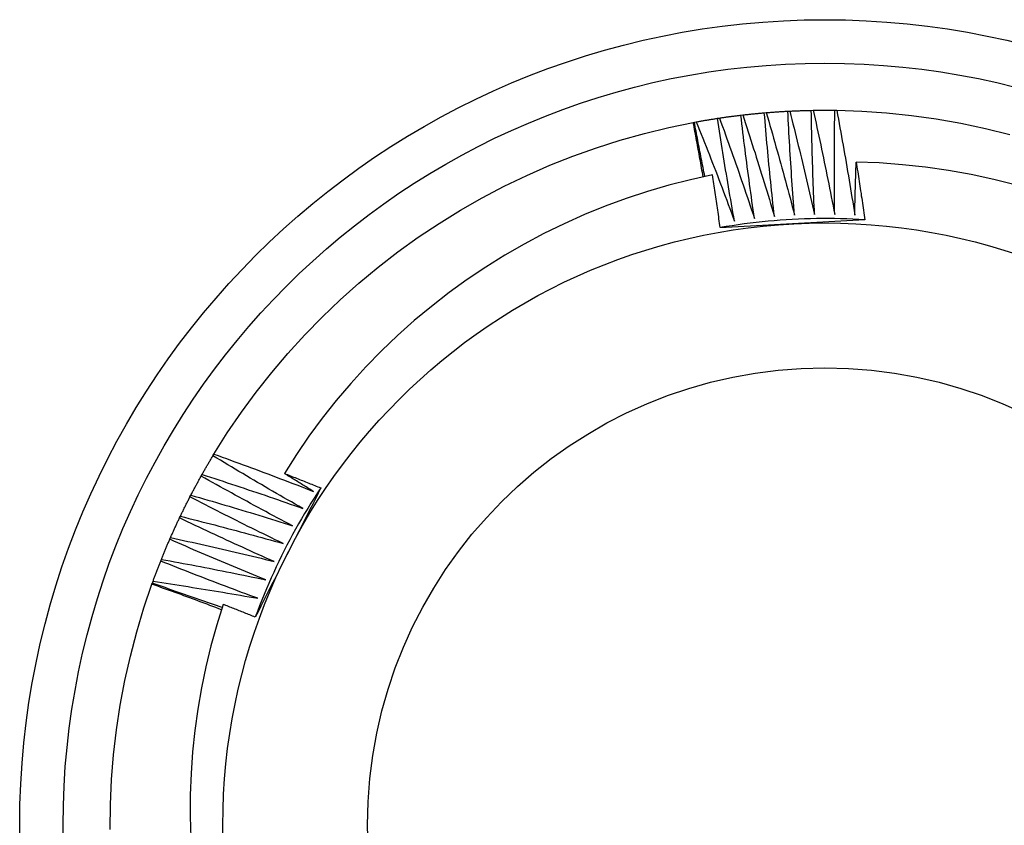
# Model space of a CAD drawing. Header units: inches. Extents: x 17 to 370, y 32 to 183.
# Tile 14 of 80: x 138.409 to 138.623, y 129.339 to 129.515. Entities that reach past the tile are written whole.
import ezdxf

# ---------------------------------------------------------------- set-up
doc = ezdxf.new("R2010")
doc.units = ezdxf.units.IN
doc.header["$MEASUREMENT"] = 0
doc.layers.add('Visible Edges(ANSI)', color=7, linetype='Continuous', lineweight=25)
doc.layers.add('Visible Tangent Edges(ANSI)', color=7, linetype='Continuous', lineweight=25)

msp = doc.modelspace()

# ---------------------------------------------------------------- linework, layer by layer
at = {"layer": 'Visible Edges(ANSI)'}
for p, q in [((138.57572, 129.49473), (138.57613, 129.49475)), ((138.58084, 129.49491), (138.58125, 129.49492)), ((138.58595, 129.49493), (138.58636, 129.49492)), ((138.5554, 129.49233), (138.5558, 129.4924)), ((138.56045, 129.49318), (138.56085, 129.49324)), ((138.56552, 129.49387), (138.56593, 129.49391)), ((138.57061, 129.49438), (138.57102, 129.49442)), ((138.55514, 129.49228), (138.5554, 129.49233)), ((138.45064, 129.41979), (138.45085, 129.42014)), ((138.44807, 129.41537), (138.44827, 129.41573)), ((138.44564, 129.41086), (138.44583, 129.41122)), ((138.44337, 129.40627), (138.44354, 129.40664)), ((138.44124, 129.40162), (138.44141, 129.40199)), ((138.43927, 129.39689), (138.43943, 129.39727)), ((138.43737, 129.39186), (138.43746, 129.3921)), ((138.43746, 129.3921), (138.4376, 129.39249))]:
    msp.add_line(p, q, dxfattribs=at)
at = {"layer": 'Visible Edges(ANSI)', "flags": 128}
for points in [[(138.57102, 129.49442), (138.57122, 129.49443), (138.57141, 129.49445), (138.57161, 129.49446), (138.5718, 129.49448), (138.572, 129.49449), (138.57219, 129.49451), (138.57239, 129.49452), (138.57259, 129.49454), (138.57278, 129.49455), (138.57298, 129.49457), (138.57317, 129.49458), (138.57337, 129.49459), (138.57357, 129.49461), (138.57376, 129.49462), (138.57396, 129.49463), (138.57415, 129.49464), (138.57435, 129.49466), (138.57454, 129.49467), (138.57474, 129.49468), (138.57494, 129.49469), (138.57513, 129.4947), (138.57533, 129.49471), (138.57552, 129.49472), (138.57572, 129.49473)], [(138.57718, 129.47214), (138.5771, 129.47308), (138.57703, 129.47402), (138.57696, 129.47496), (138.57688, 129.4759), (138.57682, 129.47684), (138.57675, 129.47778), (138.57668, 129.47872), (138.57661, 129.47966), (138.57655, 129.4806), (138.57649, 129.48155), (138.57642, 129.48249), (138.57636, 129.48343), (138.5763, 129.48437), (138.57624, 129.48531), (138.57618, 129.48625), (138.57613, 129.48719), (138.57607, 129.48814), (138.57602, 129.48908), (138.57597, 129.49002), (138.57591, 129.49096), (138.57586, 129.49191), (138.57581, 129.49285), (138.57577, 129.49379), (138.57572, 129.49473)], [(138.57613, 129.49475), (138.57632, 129.49476), (138.57652, 129.49477), (138.57672, 129.49478), (138.57691, 129.49479), (138.57711, 129.4948), (138.57731, 129.49481), (138.5775, 129.49481), (138.5777, 129.49482), (138.57789, 129.49483), (138.57809, 129.49484), (138.57829, 129.49484), (138.57848, 129.49485), (138.57868, 129.49486), (138.57887, 129.49486), (138.57907, 129.49487), (138.57927, 129.49488), (138.57946, 129.49488), (138.57966, 129.49489), (138.57985, 129.49489), (138.58005, 129.4949), (138.58025, 129.4949), (138.58044, 129.49491), (138.58064, 129.49491), (138.58084, 129.49491)], [(138.57613, 129.49475), (138.57637, 129.49382), (138.57661, 129.49289), (138.57684, 129.49196), (138.57708, 129.49102), (138.57731, 129.49009), (138.57755, 129.48915), (138.57778, 129.48822), (138.57801, 129.48728), (138.57824, 129.48635), (138.57847, 129.48541), (138.5787, 129.48448), (138.57892, 129.48354), (138.57915, 129.48261), (138.57937, 129.48167), (138.57959, 129.48073), (138.57982, 129.4798), (138.58004, 129.47886), (138.58026, 129.47792), (138.58047, 129.47698), (138.58069, 129.47604), (138.58091, 129.4751), (138.58112, 129.47416), (138.58133, 129.47322), (138.58155, 129.47229)], [(138.58155, 129.47229), (138.5815, 129.47323), (138.58146, 129.47417), (138.58142, 129.47511), (138.58138, 129.47605), (138.58134, 129.477), (138.5813, 129.47794), (138.58127, 129.47888), (138.58123, 129.47982), (138.5812, 129.48077), (138.58117, 129.48171), (138.58114, 129.48265), (138.58111, 129.48359), (138.58108, 129.48454), (138.58105, 129.48548), (138.58102, 129.48642), (138.581, 129.48737), (138.58097, 129.48831), (138.58095, 129.48925), (138.58093, 129.4902), (138.58091, 129.49114), (138.58089, 129.49208), (138.58087, 129.49303), (138.58085, 129.49397), (138.58084, 129.49491)], [(138.58125, 129.49492), (138.58144, 129.49492), (138.58164, 129.49493), (138.58183, 129.49493), (138.58203, 129.49493), (138.58223, 129.49493), (138.58242, 129.49494), (138.58262, 129.49494), (138.58282, 129.49494), (138.58301, 129.49494), (138.58321, 129.49494), (138.5834, 129.49494), (138.5836, 129.49494), (138.5838, 129.49494), (138.58399, 129.49494), (138.58419, 129.49494), (138.58439, 129.49494), (138.58458, 129.49494), (138.58478, 129.49494), (138.58497, 129.49494), (138.58517, 129.49494), (138.58537, 129.49493), (138.58556, 129.49493), (138.58576, 129.49493), (138.58595, 129.49493)], [(138.58125, 129.49492), (138.58145, 129.49398), (138.58166, 129.49304), (138.58187, 129.4921), (138.58207, 129.49116), (138.58228, 129.49022), (138.58248, 129.48928), (138.58268, 129.48834), (138.58288, 129.48739), (138.58308, 129.48645), (138.58328, 129.48551), (138.58347, 129.48457), (138.58367, 129.48362), (138.58386, 129.48268), (138.58405, 129.48174), (138.58425, 129.48079), (138.58444, 129.47985), (138.58463, 129.47891), (138.58482, 129.47796), (138.585, 129.47702), (138.58519, 129.47607), (138.58537, 129.47512), (138.58556, 129.47418), (138.58574, 129.47323), (138.58592, 129.47229)], [(138.58592, 129.47229), (138.58591, 129.47323), (138.5859, 129.47417), (138.58589, 129.47512), (138.58588, 129.47606), (138.58587, 129.477), (138.58586, 129.47794), (138.58586, 129.47889), (138.58586, 129.47983), (138.58585, 129.48077), (138.58585, 129.48172), (138.58585, 129.48266), (138.58585, 129.4836), (138.58585, 129.48455), (138.58586, 129.48549), (138.58586, 129.48643), (138.58587, 129.48738), (138.58587, 129.48832), (138.58588, 129.48927), (138.58589, 129.49021), (138.5859, 129.49115), (138.58591, 129.4921), (138.58593, 129.49304), (138.58594, 129.49398), (138.58595, 129.49493)], [(138.58636, 129.49492), (138.5918, 129.49473), (138.59723, 129.49436), (138.60264, 129.49379), (138.60803, 129.49304), (138.61339, 129.4921), (138.61872, 129.49097), (138.624, 129.48965)], [(138.58636, 129.49492), (138.58654, 129.49397), (138.58672, 129.49303), (138.58689, 129.49208), (138.58707, 129.49113), (138.58724, 129.49019), (138.58741, 129.48924), (138.58758, 129.48829), (138.58775, 129.48734), (138.58792, 129.4864), (138.58808, 129.48545), (138.58825, 129.4845), (138.58841, 129.48355), (138.58858, 129.4826), (138.58874, 129.48165), (138.5889, 129.4807), (138.58906, 129.47975), (138.58922, 129.4788), (138.58937, 129.47785), (138.58953, 129.4769), (138.58968, 129.47595), (138.58984, 129.475), (138.58999, 129.47405), (138.59014, 129.4731), (138.59029, 129.47214)], [(138.5558, 129.4924), (138.55599, 129.49244), (138.55619, 129.49247), (138.55638, 129.49251), (138.55657, 129.49254), (138.55677, 129.49258), (138.55696, 129.49261), (138.55715, 129.49265), (138.55735, 129.49268), (138.55754, 129.49271), (138.55773, 129.49275), (138.55793, 129.49278), (138.55812, 129.49281), (138.55831, 129.49284), (138.55851, 129.49287), (138.5587, 129.49291), (138.5589, 129.49294), (138.55909, 129.49297), (138.55928, 129.493), (138.55948, 129.49303), (138.55967, 129.49306), (138.55986, 129.49309), (138.56006, 129.49312), (138.56025, 129.49315), (138.56045, 129.49318)], [(138.5558, 129.4924), (138.55616, 129.49151), (138.55652, 129.49062), (138.55688, 129.48972), (138.55723, 129.48883), (138.55759, 129.48793), (138.55794, 129.48704), (138.55829, 129.48614), (138.55865, 129.48525), (138.559, 129.48435), (138.55935, 129.48345), (138.55969, 129.48256), (138.56004, 129.48166), (138.56039, 129.48076), (138.56073, 129.47986), (138.56108, 129.47896), (138.56142, 129.47806), (138.56176, 129.47716), (138.5621, 129.47626), (138.56244, 129.47536), (138.56278, 129.47445), (138.56312, 129.47355), (138.56345, 129.47265), (138.56379, 129.47175), (138.56412, 129.47084)], [(138.56412, 129.47084), (138.56396, 129.47177), (138.56379, 129.4727), (138.56363, 129.47363), (138.56346, 129.47456), (138.5633, 129.47549), (138.56314, 129.47641), (138.56298, 129.47734), (138.56282, 129.47827), (138.56266, 129.4792), (138.56251, 129.48013), (138.56235, 129.48106), (138.5622, 129.482), (138.56205, 129.48293), (138.5619, 129.48386), (138.56175, 129.48479), (138.5616, 129.48572), (138.56145, 129.48665), (138.5613, 129.48758), (138.56116, 129.48852), (138.56101, 129.48945), (138.56087, 129.49038), (138.56073, 129.49131), (138.56059, 129.49225), (138.56045, 129.49318)], [(138.56085, 129.49324), (138.56105, 129.49327), (138.56124, 129.4933), (138.56143, 129.49333), (138.56163, 129.49336), (138.56182, 129.49338), (138.56202, 129.49341), (138.56221, 129.49344), (138.56241, 129.49347), (138.5626, 129.49349), (138.56279, 129.49352), (138.56299, 129.49355), (138.56318, 129.49357), (138.56338, 129.4936), (138.56357, 129.49362), (138.56377, 129.49365), (138.56396, 129.49367), (138.56416, 129.4937), (138.56435, 129.49372), (138.56455, 129.49375), (138.56474, 129.49377), (138.56494, 129.4938), (138.56513, 129.49382), (138.56532, 129.49384), (138.56552, 129.49387)], [(138.56085, 129.49324), (138.56118, 129.49234), (138.56151, 129.49143), (138.56184, 129.49053), (138.56216, 129.48962), (138.56249, 129.48872), (138.56281, 129.48781), (138.56314, 129.4869), (138.56346, 129.486), (138.56378, 129.48509), (138.5641, 129.48418), (138.56442, 129.48327), (138.56474, 129.48236), (138.56505, 129.48145), (138.56537, 129.48054), (138.56568, 129.47963), (138.566, 129.47872), (138.56631, 129.47781), (138.56662, 129.4769), (138.56693, 129.47599), (138.56724, 129.47507), (138.56754, 129.47416), (138.56785, 129.47325), (138.56815, 129.47233), (138.56846, 129.47142)], [(138.56846, 129.47142), (138.56832, 129.47235), (138.56819, 129.47328), (138.56805, 129.47422), (138.56792, 129.47515), (138.56779, 129.47609), (138.56766, 129.47702), (138.56753, 129.47795), (138.5674, 129.47889), (138.56728, 129.47982), (138.56715, 129.48076), (138.56703, 129.48169), (138.5669, 129.48263), (138.56678, 129.48356), (138.56666, 129.4845), (138.56654, 129.48544), (138.56642, 129.48637), (138.56631, 129.48731), (138.56619, 129.48824), (138.56608, 129.48918), (138.56596, 129.49012), (138.56585, 129.49105), (138.56574, 129.49199), (138.56563, 129.49293), (138.56552, 129.49387)], [(138.56593, 129.49391), (138.56612, 129.49394), (138.56632, 129.49396), (138.56651, 129.49398), (138.56671, 129.494), (138.5669, 129.49402), (138.5671, 129.49404), (138.56729, 129.49407), (138.56749, 129.49409), (138.56768, 129.49411), (138.56788, 129.49413), (138.56807, 129.49415), (138.56827, 129.49417), (138.56846, 129.49419), (138.56866, 129.4942), (138.56885, 129.49422), (138.56905, 129.49424), (138.56924, 129.49426), (138.56944, 129.49428), (138.56964, 129.4943), (138.56983, 129.49431), (138.57003, 129.49433), (138.57022, 129.49435), (138.57042, 129.49437), (138.57061, 129.49438)], [(138.56593, 129.49391), (138.56623, 129.493), (138.56653, 129.49208), (138.56682, 129.49117), (138.56712, 129.49025), (138.56742, 129.48934), (138.56771, 129.48842), (138.568, 129.4875), (138.56829, 129.48658), (138.56859, 129.48567), (138.56887, 129.48475), (138.56916, 129.48383), (138.56945, 129.48291), (138.56974, 129.48199), (138.57002, 129.48107), (138.57031, 129.48015), (138.57059, 129.47923), (138.57087, 129.47831), (138.57115, 129.47739), (138.57143, 129.47647), (138.57171, 129.47554), (138.57199, 129.47462), (138.57226, 129.4737), (138.57254, 129.47277), (138.57281, 129.47185)], [(138.57281, 129.47185), (138.57271, 129.47279), (138.5726, 129.47372), (138.5725, 129.47466), (138.5724, 129.4756), (138.5723, 129.47654), (138.5722, 129.47748), (138.5721, 129.47841), (138.572, 129.47935), (138.57191, 129.48029), (138.57181, 129.48123), (138.57172, 129.48217), (138.57163, 129.48311), (138.57154, 129.48405), (138.57145, 129.48498), (138.57136, 129.48592), (138.57127, 129.48686), (138.57118, 129.4878), (138.5711, 129.48874), (138.57101, 129.48968), (138.57093, 129.49062), (138.57085, 129.49156), (138.57077, 129.4925), (138.57069, 129.49344), (138.57061, 129.49438)], [(138.57102, 129.49442), (138.57129, 129.49349), (138.57156, 129.49257), (138.57183, 129.49164), (138.57209, 129.49072), (138.57236, 129.48979), (138.57262, 129.48887), (138.57288, 129.48794), (138.57315, 129.48701), (138.57341, 129.48609), (138.57367, 129.48516), (138.57392, 129.48423), (138.57418, 129.4833), (138.57444, 129.48238), (138.57469, 129.48145), (138.57495, 129.48052), (138.5752, 129.47959), (138.57545, 129.47866), (138.5757, 129.47773), (138.57595, 129.4768), (138.5762, 129.47587), (138.57644, 129.47494), (138.57669, 129.474), (138.57693, 129.47307), (138.57718, 129.47214)], [(138.45085, 129.42014), (138.45376, 129.42475), (138.45682, 129.42924), (138.46004, 129.43363), (138.46342, 129.4379), (138.46694, 129.44205), (138.4706, 129.44608), (138.4744, 129.44997), (138.47833, 129.45373), (138.4824, 129.45735), (138.48658, 129.46083), (138.49089, 129.46415), (138.49531, 129.46733), (138.49984, 129.47034), (138.50447, 129.4732), (138.5092, 129.47589), (138.51402, 129.47842), (138.51893, 129.48077), (138.52391, 129.48296), (138.52897, 129.48496), (138.5341, 129.48679), (138.53928, 129.48844), (138.54452, 129.48991), (138.54981, 129.49119), (138.55514, 129.49228)], [(138.5573, 129.48044), (138.55721, 129.48093), (138.55713, 129.48143), (138.55704, 129.48192), (138.55695, 129.48242), (138.55686, 129.48291), (138.55678, 129.4834), (138.55669, 129.4839), (138.5566, 129.48439), (138.55651, 129.48488), (138.55642, 129.48538), (138.55633, 129.48587), (138.55624, 129.48637), (138.55615, 129.48686), (138.55606, 129.48735), (138.55597, 129.48785), (138.55588, 129.48834), (138.55579, 129.48883), (138.5557, 129.48932), (138.55561, 129.48982), (138.55552, 129.49031), (138.55542, 129.4908), (138.55533, 129.4913), (138.55524, 129.49179), (138.55514, 129.49228)], [(138.55766, 129.48052), (138.55756, 129.48101), (138.55746, 129.4815), (138.55736, 129.48199), (138.55727, 129.48248), (138.55717, 129.48297), (138.55707, 129.48347), (138.55698, 129.48396), (138.55688, 129.48445), (138.55679, 129.48494), (138.55669, 129.48543), (138.5566, 129.48593), (138.5565, 129.48642), (138.55641, 129.48691), (138.55632, 129.4874), (138.55622, 129.4879), (138.55613, 129.48839), (138.55604, 129.48888), (138.55595, 129.48937), (138.55585, 129.48987), (138.55576, 129.49036), (138.55567, 129.49085), (138.55558, 129.49134), (138.55549, 129.49184), (138.5554, 129.49233)], [(138.59029, 129.47214), (138.5903, 129.47262), (138.59031, 129.4731), (138.59032, 129.47358), (138.59033, 129.47406), (138.59034, 129.47454), (138.59035, 129.47502), (138.59036, 129.4755), (138.59038, 129.47598), (138.59039, 129.47646), (138.5904, 129.47694), (138.59041, 129.47742), (138.59042, 129.4779), (138.59044, 129.47838), (138.59045, 129.47886), (138.59047, 129.47934), (138.59048, 129.47982), (138.59049, 129.4803), (138.59051, 129.48078), (138.59052, 129.48126), (138.59054, 129.48174), (138.59055, 129.48222), (138.59057, 129.4827), (138.59059, 129.48318), (138.5906, 129.48366)], [(138.62547, 129.47866), (138.62056, 129.4799), (138.61562, 129.48096), (138.61066, 129.48185), (138.60567, 129.48256), (138.60066, 129.4831), (138.59563, 129.48347), (138.5906, 129.48366)], [(138.5906, 129.48366), (138.59068, 129.48313), (138.59077, 129.48261), (138.59085, 129.48209), (138.59093, 129.48156), (138.59101, 129.48104), (138.59109, 129.48052), (138.59117, 129.47999), (138.59125, 129.47947), (138.59133, 129.47895), (138.59141, 129.47842), (138.59149, 129.4779), (138.59157, 129.47738), (138.59165, 129.47685), (138.59172, 129.47633), (138.5918, 129.4758), (138.59188, 129.47528), (138.59195, 129.47476), (138.59203, 129.47423), (138.59211, 129.47371), (138.59218, 129.47318), (138.59226, 129.47266), (138.59233, 129.47213), (138.59241, 129.47161), (138.59248, 129.47109)], [(138.5593, 129.48086), (138.55455, 129.47982), (138.54983, 129.47862), (138.54516, 129.47726), (138.54055, 129.47574), (138.53599, 129.47407), (138.53148, 129.47224), (138.52704, 129.47026), (138.52267, 129.46812), (138.51836, 129.46584), (138.51414, 129.46341), (138.50999, 129.46083), (138.50595, 129.45812), (138.502, 129.45527), (138.49816, 129.45229), (138.49443, 129.44918), (138.4908, 129.44595), (138.48729, 129.44259), (138.48389, 129.43912), (138.48061, 129.43553), (138.47746, 129.43182), (138.47443, 129.428), (138.47153, 129.42407), (138.46878, 129.42005), (138.46617, 129.41595)], [(138.56103, 129.4694), (138.56096, 129.46988), (138.56089, 129.47035), (138.56082, 129.47083), (138.56075, 129.47131), (138.56068, 129.47179), (138.56061, 129.47227), (138.56054, 129.47274), (138.56047, 129.47322), (138.5604, 129.4737), (138.56033, 129.47418), (138.56026, 129.47465), (138.56019, 129.47513), (138.56012, 129.47561), (138.56004, 129.47609), (138.55997, 129.47656), (138.5599, 129.47704), (138.55982, 129.47752), (138.55975, 129.478), (138.55968, 129.47847), (138.5596, 129.47895), (138.55953, 129.47943), (138.55945, 129.4799), (138.55938, 129.48038), (138.5593, 129.48086)], [(138.59248, 129.47109), (138.59117, 129.47117), (138.58985, 129.47123), (138.58854, 129.47129), (138.58722, 129.47133), (138.58591, 129.47136), (138.58459, 129.47137), (138.58328, 129.47137), (138.58196, 129.47136), (138.58065, 129.47134), (138.57933, 129.4713), (138.57802, 129.47125), (138.5767, 129.47118), (138.57539, 129.47111), (138.57408, 129.47102), (138.57277, 129.47091), (138.57146, 129.4708), (138.57015, 129.47067), (138.56884, 129.47052), (138.56753, 129.47037), (138.56623, 129.4702), (138.56493, 129.47002), (138.56363, 129.46982), (138.56233, 129.46962), (138.56103, 129.4694)], [(138.59248, 129.47109), (138.59117, 129.47101), (138.58987, 129.47094), (138.58856, 129.47087), (138.58725, 129.4708), (138.58594, 129.47073), (138.58463, 129.47066), (138.58332, 129.47059), (138.58201, 129.47052), (138.5807, 129.47045), (138.57939, 129.47038), (138.57807, 129.47031), (138.57676, 129.47024), (138.57544, 129.47017), (138.57413, 129.4701), (138.57281, 129.47003), (138.5715, 129.46996), (138.57019, 129.46989), (138.56888, 129.46982), (138.56757, 129.46975), (138.56626, 129.46968), (138.56495, 129.46961), (138.56364, 129.46954), (138.56234, 129.46947), (138.56103, 129.4694)], [(138.44827, 129.41573), (138.44837, 129.4159), (138.44846, 129.41607), (138.44856, 129.41624), (138.44866, 129.41641), (138.44875, 129.41658), (138.44885, 129.41675), (138.44895, 129.41692), (138.44905, 129.41709), (138.44914, 129.41726), (138.44924, 129.41743), (138.44934, 129.4176), (138.44944, 129.41777), (138.44954, 129.41794), (138.44964, 129.41811), (138.44974, 129.41828), (138.44984, 129.41845), (138.44994, 129.41861), (138.45004, 129.41878), (138.45014, 129.41895), (138.45024, 129.41912), (138.45034, 129.41929), (138.45044, 129.41946), (138.45054, 129.41963), (138.45064, 129.41979)], [(138.47017, 129.40834), (138.46935, 129.4088), (138.46853, 129.40927), (138.46771, 129.40974), (138.46689, 129.4102), (138.46607, 129.41067), (138.46526, 129.41114), (138.46444, 129.41162), (138.46362, 129.41209), (138.46281, 129.41256), (138.46199, 129.41304), (138.46118, 129.41351), (138.46036, 129.41399), (138.45955, 129.41447), (138.45874, 129.41495), (138.45793, 129.41543), (138.45711, 129.41591), (138.4563, 129.41639), (138.45549, 129.41687), (138.45468, 129.41736), (138.45387, 129.41784), (138.45306, 129.41833), (138.45226, 129.41882), (138.45145, 129.4193), (138.45064, 129.41979)], [(138.45085, 129.42014), (138.45176, 129.41982), (138.45267, 129.41949), (138.45357, 129.41917), (138.45448, 129.41884), (138.45538, 129.41851), (138.45629, 129.41818), (138.45719, 129.41785), (138.45809, 129.41752), (138.459, 129.41718), (138.4599, 129.41685), (138.4608, 129.41651), (138.4617, 129.41617), (138.46261, 129.41584), (138.46351, 129.4155), (138.46441, 129.41516), (138.46531, 129.41481), (138.46621, 129.41447), (138.46711, 129.41413), (138.46801, 129.41378), (138.46891, 129.41344), (138.46981, 129.41309), (138.4707, 129.41274), (138.4716, 129.41239), (138.4725, 129.41204)], [(138.44583, 129.41122), (138.44592, 129.4114), (138.44601, 129.41157), (138.4461, 129.41175), (138.4462, 129.41192), (138.44629, 129.41209), (138.44638, 129.41227), (138.44647, 129.41244), (138.44656, 129.41261), (138.44666, 129.41279), (138.44675, 129.41296), (138.44684, 129.41313), (138.44693, 129.4133), (138.44703, 129.41348), (138.44712, 129.41365), (138.44722, 129.41382), (138.44731, 129.41399), (138.4474, 129.41417), (138.4475, 129.41434), (138.44759, 129.41451), (138.44769, 129.41468), (138.44778, 129.41485), (138.44788, 129.41503), (138.44797, 129.4152), (138.44807, 129.41537)], [(138.46796, 129.40456), (138.46713, 129.405), (138.46629, 129.40544), (138.46546, 129.40588), (138.46463, 129.40632), (138.46379, 129.40676), (138.46296, 129.4072), (138.46213, 129.40765), (138.4613, 129.40809), (138.46047, 129.40854), (138.45964, 129.40899), (138.45881, 129.40944), (138.45798, 129.40989), (138.45715, 129.41034), (138.45632, 129.41079), (138.45549, 129.41124), (138.45467, 129.4117), (138.45384, 129.41215), (138.45301, 129.41261), (138.45219, 129.41307), (138.45136, 129.41352), (138.45054, 129.41398), (138.44971, 129.41444), (138.44889, 129.41491), (138.44807, 129.41537)], [(138.44827, 129.41573), (138.44919, 129.41543), (138.4501, 129.41513), (138.45102, 129.41484), (138.45193, 129.41454), (138.45285, 129.41424), (138.45376, 129.41394), (138.45468, 129.41364), (138.45559, 129.41334), (138.45651, 129.41303), (138.45742, 129.41273), (138.45833, 129.41242), (138.45924, 129.41211), (138.46016, 129.41181), (138.46107, 129.4115), (138.46198, 129.41119), (138.46289, 129.41087), (138.4638, 129.41056), (138.46471, 129.41025), (138.46562, 129.40993), (138.46653, 129.40961), (138.46744, 129.4093), (138.46835, 129.40898), (138.46926, 129.40866), (138.47017, 129.40834)], [(138.46617, 129.41595), (138.4665, 129.41582), (138.46683, 129.41569), (138.46716, 129.41556), (138.4675, 129.41543), (138.46783, 129.4153), (138.46816, 129.41517), (138.46849, 129.41504), (138.46882, 129.41491), (138.46915, 129.41477), (138.46948, 129.41464), (138.46981, 129.41451), (138.47015, 129.41438), (138.47048, 129.41425), (138.47081, 129.41412), (138.47114, 129.41399), (138.47147, 129.41385), (138.4718, 129.41372), (138.47213, 129.41359), (138.47246, 129.41346), (138.47279, 129.41333), (138.47312, 129.41319), (138.47345, 129.41306), (138.47378, 129.41293), (138.47411, 129.41279)], [(138.4725, 129.41204), (138.47223, 129.4122), (138.47197, 129.41236), (138.47171, 129.41252), (138.47144, 129.41269), (138.47118, 129.41285), (138.47091, 129.41301), (138.47065, 129.41317), (138.47038, 129.41333), (138.47012, 129.4135), (138.46986, 129.41366), (138.46959, 129.41382), (138.46933, 129.41398), (138.46907, 129.41415), (138.4688, 129.41431), (138.46854, 129.41447), (138.46828, 129.41464), (138.46801, 129.4148), (138.46775, 129.41496), (138.46749, 129.41513), (138.46722, 129.41529), (138.46696, 129.41546), (138.4667, 129.41562), (138.46643, 129.41578), (138.46617, 129.41595)], [(138.44583, 129.41122), (138.44676, 129.41096), (138.44768, 129.41069), (138.44861, 129.41043), (138.44953, 129.41016), (138.45046, 129.40989), (138.45138, 129.40962), (138.45231, 129.40935), (138.45323, 129.40908), (138.45415, 129.4088), (138.45507, 129.40853), (138.456, 129.40825), (138.45692, 129.40798), (138.45784, 129.4077), (138.45876, 129.40742), (138.45968, 129.40714), (138.46061, 129.40686), (138.46153, 129.40657), (138.46245, 129.40629), (138.46337, 129.406), (138.46429, 129.40572), (138.46521, 129.40543), (138.46613, 129.40514), (138.46704, 129.40485), (138.46796, 129.40456)], [(138.47411, 129.41279), (138.47352, 129.41163), (138.47293, 129.41046), (138.47234, 129.40929), (138.47174, 129.40812), (138.47115, 129.40695), (138.47056, 129.40578), (138.46996, 129.40462), (138.46937, 129.40344), (138.46877, 129.40227), (138.46818, 129.4011), (138.46758, 129.39993), (138.46698, 129.39875), (138.46638, 129.39758), (138.46579, 129.39641), (138.46519, 129.39523), (138.4646, 129.39406), (138.464, 129.39289), (138.46341, 129.39172), (138.46281, 129.39055), (138.46222, 129.38938), (138.46163, 129.38822), (138.46103, 129.38705), (138.46044, 129.38588), (138.45985, 129.38471)], [(138.47411, 129.41279), (138.47339, 129.4117), (138.47267, 129.41059), (138.47197, 129.40948), (138.47128, 129.40836), (138.47059, 129.40724), (138.46992, 129.40611), (138.46926, 129.40497), (138.46862, 129.40382), (138.46798, 129.40267), (138.46736, 129.40151), (138.46674, 129.40035), (138.46614, 129.39918), (138.46555, 129.398), (138.46497, 129.39682), (138.46441, 129.39563), (138.46385, 129.39444), (138.46331, 129.39324), (138.46278, 129.39204), (138.46226, 129.39083), (138.46175, 129.38962), (138.46126, 129.3884), (138.46078, 129.38717), (138.46031, 129.38594), (138.45985, 129.38471)], [(138.44354, 129.40664), (138.44363, 129.40682), (138.44371, 129.407), (138.4438, 129.40717), (138.44388, 129.40735), (138.44397, 129.40753), (138.44406, 129.4077), (138.44414, 129.40788), (138.44423, 129.40806), (138.44432, 129.40823), (138.4444, 129.40841), (138.44449, 129.40858), (138.44458, 129.40876), (138.44467, 129.40894), (138.44475, 129.40911), (138.44484, 129.40929), (138.44493, 129.40946), (138.44502, 129.40964), (138.44511, 129.40981), (138.4452, 129.40999), (138.44528, 129.41016), (138.44537, 129.41034), (138.44546, 129.41051), (138.44555, 129.41069), (138.44564, 129.41086)], [(138.46588, 129.40071), (138.46503, 129.40112), (138.46418, 129.40153), (138.46334, 129.40195), (138.46249, 129.40236), (138.46164, 129.40278), (138.46079, 129.40319), (138.45995, 129.40361), (138.4591, 129.40403), (138.45826, 129.40444), (138.45741, 129.40486), (138.45657, 129.40529), (138.45573, 129.40571), (138.45488, 129.40613), (138.45404, 129.40656), (138.4532, 129.40698), (138.45236, 129.40741), (138.45152, 129.40784), (138.45068, 129.40826), (138.44984, 129.40869), (138.449, 129.40913), (138.44816, 129.40956), (138.44732, 129.40999), (138.44648, 129.41042), (138.44564, 129.41086)], [(138.44141, 129.40199), (138.44149, 129.40217), (138.44157, 129.40235), (138.44165, 129.40253), (138.44173, 129.40271), (138.44181, 129.40289), (138.44189, 129.40307), (138.44197, 129.40325), (138.44205, 129.40343), (138.44213, 129.40361), (138.44221, 129.40378), (138.44229, 129.40396), (138.44237, 129.40414), (138.44245, 129.40432), (138.44253, 129.4045), (138.44262, 129.40468), (138.4427, 129.40485), (138.44278, 129.40503), (138.44287, 129.40521), (138.44295, 129.40539), (138.44303, 129.40557), (138.44312, 129.40574), (138.4432, 129.40592), (138.44328, 129.4061), (138.44337, 129.40627)], [(138.46393, 129.3968), (138.46307, 129.39718), (138.4622, 129.39756), (138.46134, 129.39795), (138.46048, 129.39833), (138.45962, 129.39872), (138.45876, 129.39911), (138.4579, 129.3995), (138.45704, 129.39989), (138.45619, 129.40028), (138.45533, 129.40067), (138.45447, 129.40106), (138.45361, 129.40146), (138.45276, 129.40185), (138.4519, 129.40225), (138.45105, 129.40265), (138.45019, 129.40305), (138.44934, 129.40345), (138.44848, 129.40385), (138.44763, 129.40425), (138.44678, 129.40465), (138.44592, 129.40506), (138.44507, 129.40546), (138.44422, 129.40587), (138.44337, 129.40627)], [(138.44354, 129.40664), (138.44448, 129.40641), (138.44541, 129.40618), (138.44634, 129.40594), (138.44728, 129.4057), (138.44821, 129.40546), (138.44914, 129.40523), (138.45007, 129.40498), (138.45101, 129.40474), (138.45194, 129.4045), (138.45287, 129.40426), (138.4538, 129.40401), (138.45473, 129.40376), (138.45566, 129.40352), (138.45659, 129.40327), (138.45752, 129.40302), (138.45845, 129.40277), (138.45938, 129.40251), (138.46031, 129.40226), (138.46124, 129.402), (138.46217, 129.40175), (138.4631, 129.40149), (138.46403, 129.40123), (138.46495, 129.40097), (138.46588, 129.40071)], [(138.43943, 129.39727), (138.4395, 129.39745), (138.43957, 129.39764), (138.43965, 129.39782), (138.43972, 129.398), (138.43979, 129.39818), (138.43987, 129.39836), (138.43994, 129.39855), (138.44002, 129.39873), (138.44009, 129.39891), (138.44017, 129.39909), (138.44024, 129.39927), (138.44032, 129.39945), (138.44039, 129.39963), (138.44047, 129.39981), (138.44055, 129.39999), (138.44062, 129.40018), (138.4407, 129.40036), (138.44078, 129.40054), (138.44085, 129.40072), (138.44093, 129.4009), (138.44101, 129.40108), (138.44109, 129.40126), (138.44116, 129.40144), (138.44124, 129.40162)], [(138.46211, 129.39282), (138.46123, 129.39318), (138.46036, 129.39353), (138.45948, 129.39389), (138.45861, 129.39424), (138.45774, 129.3946), (138.45687, 129.39496), (138.45599, 129.39532), (138.45512, 129.39568), (138.45425, 129.39605), (138.45338, 129.39641), (138.45251, 129.39677), (138.45164, 129.39714), (138.45077, 129.39751), (138.44991, 129.39788), (138.44904, 129.39824), (138.44817, 129.39861), (138.4473, 129.39899), (138.44643, 129.39936), (138.44557, 129.39973), (138.4447, 129.40011), (138.44384, 129.40048), (138.44297, 129.40086), (138.44211, 129.40124), (138.44124, 129.40162)], [(138.44141, 129.40199), (138.44235, 129.40179), (138.44329, 129.40159), (138.44423, 129.40138), (138.44517, 129.40117), (138.44611, 129.40097), (138.44705, 129.40076), (138.44799, 129.40055), (138.44893, 129.40034), (138.44987, 129.40013), (138.45081, 129.39991), (138.45175, 129.3997), (138.45268, 129.39948), (138.45362, 129.39926), (138.45456, 129.39905), (138.4555, 129.39883), (138.45644, 129.39861), (138.45737, 129.39838), (138.45831, 129.39816), (138.45925, 129.39794), (138.46018, 129.39771), (138.46112, 129.39749), (138.46206, 129.39726), (138.46299, 129.39703), (138.46393, 129.3968)], [(138.4376, 129.39249), (138.43767, 129.39267), (138.43773, 129.39286), (138.4378, 129.39304), (138.43787, 129.39323), (138.43794, 129.39341), (138.43801, 129.3936), (138.43807, 129.39378), (138.43814, 129.39396), (138.43821, 129.39415), (138.43828, 129.39433), (138.43835, 129.39451), (138.43842, 129.3947), (138.43849, 129.39488), (138.43856, 129.39506), (138.43863, 129.39525), (138.4387, 129.39543), (138.43877, 129.39561), (138.43884, 129.3958), (138.43891, 129.39598), (138.43899, 129.39616), (138.43906, 129.39634), (138.43913, 129.39653), (138.4392, 129.39671), (138.43927, 129.39689)], [(138.46041, 129.38879), (138.45953, 129.38911), (138.45864, 129.38944), (138.45776, 129.38977), (138.45687, 129.39009), (138.45599, 129.39042), (138.45511, 129.39075), (138.45422, 129.39109), (138.45334, 129.39142), (138.45246, 129.39175), (138.45158, 129.39209), (138.4507, 129.39242), (138.44981, 129.39276), (138.44893, 129.3931), (138.44805, 129.39344), (138.44717, 129.39378), (138.44629, 129.39412), (138.44542, 129.39446), (138.44454, 129.39481), (138.44366, 129.39515), (138.44278, 129.3955), (138.4419, 129.39584), (138.44103, 129.39619), (138.44015, 129.39654), (138.43927, 129.39689)], [(138.43943, 129.39727), (138.44037, 129.3971), (138.44132, 129.39693), (138.44227, 129.39675), (138.44321, 129.39658), (138.44416, 129.3964), (138.44511, 129.39622), (138.44605, 129.39605), (138.447, 129.39587), (138.44794, 129.39568), (138.44889, 129.3955), (138.44983, 129.39532), (138.45078, 129.39513), (138.45172, 129.39495), (138.45267, 129.39476), (138.45361, 129.39457), (138.45456, 129.39438), (138.4555, 129.39419), (138.45645, 129.394), (138.45739, 129.39381), (138.45833, 129.39361), (138.45928, 129.39342), (138.46022, 129.39322), (138.46116, 129.39302), (138.46211, 129.39282)], [(138.42827, 129.33849), (138.42833, 129.34393), (138.42859, 129.34936), (138.42903, 129.35479), (138.42966, 129.36019), (138.43048, 129.36557), (138.43149, 129.37092), (138.43268, 129.37623), (138.43406, 129.38149), (138.43563, 129.38671), (138.43737, 129.39186)], [(138.4525, 129.3863), (138.45188, 129.38654), (138.45125, 129.38678), (138.45062, 129.38702), (138.44999, 129.38725), (138.44936, 129.38749), (138.44873, 129.38772), (138.4481, 129.38796), (138.44747, 129.38819), (138.44684, 129.38843), (138.44621, 129.38866), (138.44558, 129.38889), (138.44495, 129.38912), (138.44432, 129.38935), (138.44369, 129.38959), (138.44306, 129.38982), (138.44243, 129.39004), (138.4418, 129.39027), (138.44117, 129.3905), (138.44054, 129.39073), (138.4399, 129.39096), (138.43927, 129.39118), (138.43864, 129.39141), (138.43801, 129.39164), (138.43737, 129.39186)], [(138.45266, 129.38677), (138.45202, 129.38699), (138.45139, 129.3872), (138.45075, 129.38742), (138.45012, 129.38764), (138.44948, 129.38786), (138.44885, 129.38807), (138.44821, 129.38829), (138.44758, 129.38851), (138.44695, 129.38873), (138.44631, 129.38895), (138.44568, 129.38918), (138.44505, 129.3894), (138.44441, 129.38962), (138.44378, 129.38984), (138.44315, 129.39007), (138.44251, 129.39029), (138.44188, 129.39052), (138.44125, 129.39074), (138.44062, 129.39097), (138.43999, 129.39119), (138.43935, 129.39142), (138.43872, 129.39165), (138.43809, 129.39188), (138.43746, 129.3921)], [(138.4376, 129.39249), (138.43855, 129.39235), (138.4395, 129.39221), (138.44046, 129.39207), (138.44141, 129.39192), (138.44236, 129.39178), (138.44331, 129.39163), (138.44426, 129.39148), (138.44521, 129.39133), (138.44617, 129.39118), (138.44712, 129.39103), (138.44807, 129.39088), (138.44902, 129.39073), (138.44997, 129.39057), (138.45092, 129.39042), (138.45187, 129.39026), (138.45282, 129.3901), (138.45377, 129.38994), (138.45472, 129.38978), (138.45567, 129.38962), (138.45662, 129.38945), (138.45757, 129.38929), (138.45852, 129.38912), (138.45947, 129.38896), (138.46041, 129.38879)], [(138.45289, 129.38747), (138.45147, 129.38299), (138.4502, 129.37847), (138.44909, 129.3739), (138.44813, 129.36931), (138.44733, 129.36469), (138.44669, 129.36005), (138.4462, 129.35539), (138.44587, 129.35072), (138.4457, 129.34604), (138.44569, 129.34136), (138.44583, 129.33668)], [(138.45985, 129.38471), (138.45956, 129.38483), (138.45927, 129.38494), (138.45898, 129.38506), (138.45869, 129.38518), (138.4584, 129.38529), (138.45811, 129.38541), (138.45782, 129.38552), (138.45753, 129.38564), (138.45724, 129.38575), (138.45695, 129.38587), (138.45666, 129.38598), (138.45637, 129.3861), (138.45608, 129.38621), (138.45579, 129.38633), (138.4555, 129.38644), (138.45521, 129.38656), (138.45492, 129.38667), (138.45463, 129.38678), (138.45434, 129.3869), (138.45405, 129.38701), (138.45376, 129.38713), (138.45347, 129.38724), (138.45318, 129.38735), (138.45289, 129.38747)]]:
    msp.add_lwpolyline(points, dxfattribs=at)
at = {"layer": 'Visible Edges(ANSI)'}
for radius in [0.1752, 0.16575, 0.131]:
    msp.add_circle((138.58378, 129.33943), radius, dxfattribs=at)
at = {"layer": 'Visible Tangent Edges(ANSI)'}
msp.add_circle((138.58378, 129.33943), 0.0995, dxfattribs=at)

doc.saveas('drawing.dxf')
